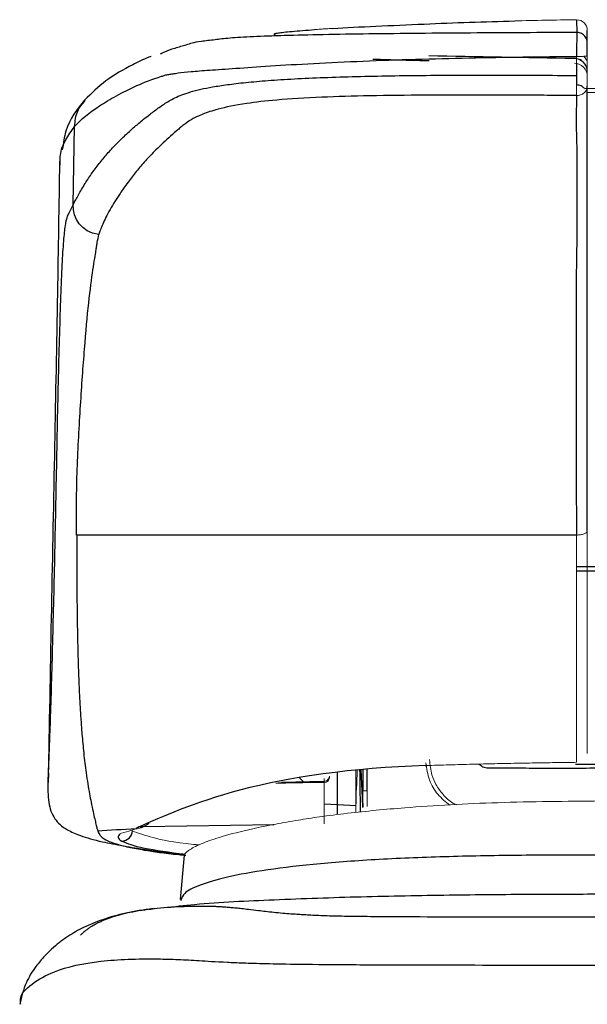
# Model space of a CAD drawing. Header units: millimetres. Extents: x -88 to 626, y -72 to 698.
# Tile 4 of 25: x 32 to 54, y 251 to 289. Entities that reach past the tile are written whole.
import ezdxf

# ---------------------------------------------------------------- set-up
doc = ezdxf.new("R2010")
doc.units = ezdxf.units.MM

msp = doc.modelspace()

# ---------------------------------------------------------------- linework, layer by layer
at = {"color": 8, "linetype": 'Continuous', "lineweight": 25}
for p, q in [((53.147, 286.105), (53.147, 286.914)), ((54.049, 285.824), (53.526, 285.813)), ((54.049, 267.795), (53.135, 267.795)), ((53.135, 267.654), (54.049, 267.654)), ((45.023, 260.099), (45.023, 259.29)), ((45.186, 259.29), (45.186, 260.117)), ((54.049, 260.291), (53.102, 260.291)), ((43.55, 258.791), (44.057, 258.776))]:
    msp.add_line(p, q, dxfattribs=at)
at = {"color": 7, "linetype": 'Continuous', "lineweight": 25}
for p, q in [((53.438, 285.976), (54.049, 285.987)), ((34.01, 281.549), (34.071, 284.531)), ((33.516, 283.064), (33.521, 283.212)), ((33.071, 259.962), (33.065, 259.613)), ((44.058, 258.776), (44.058, 259.993)), ((44.993, 259.29), (44.955, 260.092)), ((41.802, 259.601), (43.552, 259.631)), ((41.927, 259.625), (43.552, 259.654)), ((42.759, 259.64), (42.599, 259.8)), ((44.053, 258.388), (44.057, 258.776)), ((44.057, 258.776), (44.749, 258.728)), ((36.609, 257.9), (36.738, 257.959)), ((36.674, 257.93), (41.647, 258.017)), ((38.232, 256.841), (38.083, 255.165)), ((38.119, 255.161), (38.098, 255.125)), ((36.888, 254.779), (37.104, 254.823))]:
    msp.add_line(p, q, dxfattribs=at)
at = {"color": 144, "linetype": 'Continuous', "lineweight": 18}
for p, q in [((44.749, 258.47), (44.749, 260.069)), ((42.737, 259.591), (43.552, 259.605)), ((43.552, 259.608), (43.552, 259.756))]:
    msp.add_line(p, q, dxfattribs=at)
at = {"color": 144, "linetype": 'Continuous', "lineweight": 18, "flags": 128}
for points in [[(47.405, 260.252), (47.443, 260.204), (47.453, 260.198)], [(45.023, 258.76), (45.023, 258.717), (45.023, 258.674)]]:
    msp.add_lwpolyline(points, dxfattribs=at)
at = {"color": 7, "linetype": 'Continuous', "lineweight": 25, "flags": 128}
for points in [[(44.993, 259.29), (44.993, 259.29), (44.993, 259.29)], [(44.993, 259.29), (45.008, 258.982), (45.022, 258.673)], [(45.022, 258.66), (45.006, 259.013), (44.993, 259.29)]]:
    msp.add_lwpolyline(points, dxfattribs=at)
at = {"color": 144, "linetype": 'Continuous', "lineweight": 18}
for centre, radius, start, end in [((53.149, 288.179), 0.4, 0.059, 90.9957), ((53.049, 286.431), 0.5, 0.0089, 89.0093), ((53.049, 286.608), 0.5, 0.001, 74.3903), ((53.191, 286.912), 0.357, 1.5498, 52.3143), ((43.549, 259.802), 0.2, 270.9981, 359.9982)]:
    msp.add_arc(centre, radius, start, end, dxfattribs=at)
at = {"color": 7, "linetype": 'Continuous', "lineweight": 25}
msp.add_arc((35.862, 257.786), 0.402, 270.1192, 357.9787, dxfattribs=at)
for points in [[(43.876, 288.255), (44.863, 288.314), (46.113, 288.367), (47.349, 288.421)], [(47.349, 288.421), (48.494, 288.472), (49.642, 288.51), (50.789, 288.539)], [(53.142, 288.579), (53.143, 288.495), (53.143, 288.352), (53.146, 288.101)], [(53.146, 288.1), (53.145, 288.02), (53.143, 287.629), (53.144, 287.191)], [(53.549, 287.707), (53.549, 287.953), (53.549, 288.096), (53.549, 288.179)], [(53.057, 287.108), (51.211, 287.14), (49.365, 287.173), (47.522, 287.206)], [(34.993, 280.426), (34.296, 280.511), (34.01, 281.052), (34.01, 281.549)], [(34.947, 257.766), (35.406, 257.8), (35.893, 257.833), (36.408, 257.864)], [(36.557, 257.938), (36.497, 257.913), (36.45, 257.887), (36.408, 257.864)], [(36.408, 257.864), (36.42, 257.865), (36.431, 257.865), (36.441, 257.865)], [(35.798, 257.652), (35.672, 257.565), (35.691, 257.476), (35.863, 257.385)]]:
    msp.add_open_spline(points, degree=3, dxfattribs=at)
at = {"color": 144, "linetype": 'Continuous', "lineweight": 18}
for points in [[(50.789, 288.539), (51.562, 288.558), (52.335, 288.573), (53.108, 288.585)], [(53.108, 288.585), (53.132, 288.584), (53.142, 288.581), (53.142, 288.579)], [(53.144, 286.466), (53.144, 286.708), (53.144, 286.949), (53.144, 287.191)], [(53.549, 286.487), (53.549, 286.725), (53.549, 286.964), (53.549, 287.202)], [(53.143, 285.698), (53.137, 285.895), (53.132, 286.168), (53.144, 286.466)], [(43.749, 259.802), (43.749, 259.839), (43.749, 259.849), (43.749, 259.854)], [(45.023, 259.29), (45.023, 259.113), (45.023, 258.937), (45.023, 258.76)], [(45.186, 258.695), (45.186, 258.893), (45.186, 259.091), (45.186, 259.29)]]:
    msp.add_open_spline(points, degree=3, dxfattribs=at)
at = {"color": 8, "linetype": 'Continuous', "lineweight": 25}
for points, knots in [([(53.146, 288.1), (51.8, 288.094), (49.144, 288.082), (45.876, 288.054), (43.51, 288.017), (41.997, 287.982), (40.808, 287.937), (39.867, 287.883), (39.568, 287.841), (39.411, 287.819)], [0, 0, 0, 0, 0.234912, 0.463834, 0.573346, 0.678021, 0.779972, 0.884547, 1, 1, 1, 1]), ([(45.402, 287.091), (45.655, 287.082), (46.272, 287.059), (47.068, 287.043), (47.537, 287.033)], [0, 0, 0, 0, 0.410052, 1, 1, 1, 1]), ([(34.071, 284.531), (34.089, 284.734), (34.123, 285.106), (34.363, 285.388), (34.471, 285.515)], [0, 0, 0, 0, 0.548715, 1, 1, 1, 1]), ([(33.521, 283.212), (33.522, 283.289), (33.524, 283.581), (33.714, 284.039), (33.951, 284.365), (34.071, 284.531)], [0, 0, 0, 0, 0.148699, 0.569058, 1, 1, 1, 1]), ([(34.01, 281.549), (33.954, 281.441), (33.841, 281.223), (33.726, 281.003), (33.643, 280.218), (33.568, 279.014), (33.488, 276.772), (33.406, 273.308), (33.335, 269.478), (33.254, 265.899), (33.182, 263.204), (33.125, 261.492), (33.102, 260.908), (33.091, 260.619)], [0, 0, 0, 0, 0.110355, 0.220373, 0.276126, 0.331966, 0.443321, 0.554743, 0.667223, 0.778292, 0.889762, 0.945556, 1, 1, 1, 1]), ([(44.899, 260.086), (44.905, 259.677), (44.913, 259.144), (44.918, 258.612), (44.919, 258.488)], [0, 0, 0, 0, 0.767919, 1, 1, 1, 1]), ([(49.44, 260.304), (49.486, 260.267), (49.587, 260.186), (49.718, 260.171), (49.79, 260.163)], [0, 0, 0, 0, 0.452218, 1, 1, 1, 1]), ([(36.744, 257.964), (36.765, 257.973), (36.815, 257.994), (36.868, 258.037), (36.891, 258.072), (36.897, 258.081)], [0, 0, 0, 0, 0.3509, 0.839462, 1, 1, 1, 1]), ([(54.049, 256.851), (53.106, 256.85), (51.222, 256.848), (48.431, 256.804), (45.76, 256.702), (43.344, 256.53), (41.328, 256.297), (39.801, 256.017), (38.777, 255.709), (38.207, 255.424), (38.146, 255.24), (38.119, 255.161)], [0, 0, 0, 0, 0.113969, 0.227932, 0.342914, 0.45791, 0.572676, 0.687598, 0.800926, 0.915062, 1, 1, 1, 1]), ([(34.294, 253.806), (34.321, 253.834), (34.375, 253.89), (34.467, 253.969), (34.566, 254.046), (34.672, 254.119), (34.786, 254.19), (34.907, 254.257), (35.033, 254.319), (35.164, 254.377), (35.3, 254.432), (35.647, 254.556), (36.258, 254.713), (37.046, 254.824), (37.712, 254.879), (38.189, 254.903), (38.6, 254.913), (38.907, 254.917), (39.138, 254.914), (39.316, 254.909), (39.466, 254.902), (39.635, 254.893), (39.815, 254.88), (40.006, 254.865), (40.209, 254.846), (40.435, 254.822), (40.714, 254.79), (41.08, 254.744), (41.504, 254.694), (41.943, 254.652), (42.241, 254.627), (42.466, 254.611), (42.655, 254.599), (42.844, 254.587), (43.108, 254.573), (43.403, 254.56), (43.738, 254.548), (44.107, 254.539), (44.502, 254.532), (45.435, 254.519), (47.086, 254.51), (48.858, 254.506), (50.022, 254.504), (50.642, 254.503), (51.193, 254.502), (51.75, 254.502), (52.302, 254.501), (52.899, 254.501), (53.47, 254.5), (53.862, 254.5), (54.049, 254.5)], [0, 0, 0, 0, 0.019021, 0.038019, 0.057053, 0.076191, 0.095431, 0.114599, 0.133691, 0.152714, 0.171675, 0.190584, 0.291974, 0.392362, 0.443913, 0.493264, 0.531628, 0.561374, 0.582265, 0.594166, 0.608673, 0.624086, 0.640418, 0.657683, 0.675894, 0.695068, 0.718487, 0.752034, 0.795958, 0.816718, 0.832047, 0.84189, 0.846218, 0.854661, 0.863089, 0.871501, 0.878785, 0.885478, 0.891612, 0.897217, 0.924449, 0.948507, 0.956079, 0.962892, 0.968941, 0.974244, 0.981207, 0.987122, 0.993852, 1, 1, 1, 1]), ([(32.026, 251.181), (32.019, 251.22), (31.953, 251.545), (32.433, 251.969), (33.383, 252.532), (35.005, 252.864), (36.693, 252.925), (38.019, 252.887), (38.766, 252.844), (39.529, 252.796), (40.446, 252.756), (41.266, 252.73), (42.539, 252.704), (44.592, 252.687), (46.899, 252.678), (50.063, 252.673), (52.453, 252.673), (54.049, 252.672)], [0, 0, 0, 0, 0.0163927, 0.1394422, 0.2625008, 0.4470966, 0.6317162, 0.6932561, 0.7548113, 0.8163027, 0.83939, 0.8624144, 0.8853618, 0.9083147, 0.9312429, 0.9540981, 1, 1, 1, 1])]:
    msp.add_open_spline(points, degree=3, knots=knots, dxfattribs=at)
at = {"color": 7, "linetype": 'Continuous', "lineweight": 25}
for points, knots in [([(41.903, 287.974), (41.874, 287.973), (41.758, 287.971), (41.706, 287.979), (41.661, 287.993), (41.664, 288.011), (41.664, 288.027), (41.659, 288.042), (41.663, 288.058), (41.808, 288.087), (42.253, 288.139), (42.875, 288.187), (43.18, 288.21)], [0, 0, 0, 0, 0.027784, 0.107285, 0.197029, 0.287066, 0.375816, 0.452966, 0.560902, 0.668383, 0.837173, 1, 1, 1, 1]), ([(53.549, 287.707), (53.549, 287.754), (53.54, 287.804), (53.501, 287.901), (53.47, 287.948), (53.391, 288.025), (53.343, 288.055), (53.244, 288.093), (53.193, 288.101), (53.146, 288.101)], [0, 0, 0, 0, 0.25, 0.25, 0.5, 0.5, 0.75, 0.75, 1, 1, 1, 1]), ([(39.411, 287.819), (39.221, 287.799), (38.616, 287.736), (38.336, 287.626), (37.86, 287.495), (37.521, 287.379), (37.371, 287.299), (37.318, 287.271)], [0, 0, 0, 0, 0.1134722, 0.3610427, 0.6116714, 0.8625564, 1, 1, 1, 1]), ([(53.549, 287.202), (53.549, 287.321), (53.549, 287.439), (53.549, 287.622), (53.549, 287.686), (53.549, 287.707)], [0, 0, 0, 0, 0.5, 0.5, 1, 1, 1, 1]), ([(34.071, 284.531), (34.316, 284.796), (34.625, 285.054), (35.21, 285.44), (35.425, 285.567), (35.897, 285.824), (36.154, 285.954), (36.72, 286.207), (37.025, 286.327), (37.415, 286.449), (37.459, 286.463), (37.548, 286.489), (37.596, 286.497), (37.698, 286.515), (37.752, 286.524), (37.869, 286.543), (37.933, 286.552), (38.14, 286.579), (38.301, 286.597), (38.694, 286.633), (38.926, 286.651), (39.487, 286.69), (39.815, 286.712), (40.579, 286.765), (41.015, 286.795), (42.006, 286.86), (42.56, 286.894), (43.748, 286.957), (44.381, 286.987), (45.68, 287.039), (46.346, 287.063), (47.69, 287.103), (48.369, 287.12), (50.409, 287.163), (51.777, 287.181), (53.144, 287.191)], [0, 0, 0, 0, 0.25, 0.25, 0.375, 0.375, 0.5, 0.5, 0.625, 0.625, 0.640625, 0.640625, 0.65625, 0.65625, 0.671875, 0.671875, 0.6875, 0.6875, 0.71875, 0.71875, 0.75, 0.75, 0.78125, 0.78125, 0.8125, 0.8125, 0.84375, 0.84375, 0.875, 0.875, 0.90625, 0.90625, 0.9375, 0.9375, 1, 1, 1, 1]), ([(36.979, 287.192), (36.947, 287.18), (36.688, 287.082), (36.105, 286.797), (35.234, 286.303), (34.707, 285.783), (34.451, 285.529)], [0, 0, 0, 0, 0.029131, 0.237067, 0.628375, 1, 1, 1, 1]), ([(53.549, 286.614), (53.542, 286.676), (53.532, 286.772), (53.471, 286.887), (53.408, 286.967), (53.329, 287.032), (53.215, 287.095), (53.119, 287.106), (53.057, 287.114)], [0, 0, 0, 0, 0.2397027, 0.3685228, 0.500009, 0.6314938, 0.7603097, 1, 1, 1, 1]), ([(34.01, 281.549), (34.037, 281.6), (34.094, 281.707), (34.191, 281.885), (34.305, 282.087), (34.471, 282.368), (34.698, 282.717), (34.991, 283.111), (35.305, 283.49), (35.639, 283.853), (36.002, 284.211), (36.299, 284.475), (36.531, 284.672), (36.708, 284.819), (36.96, 285.019), (37.22, 285.212), (37.464, 285.378), (37.653, 285.5), (37.874, 285.617), (38.136, 285.73), (38.454, 285.839), (38.835, 285.94), (39.298, 286.034), (39.859, 286.12), (40.558, 286.202), (41.409, 286.277), (42.409, 286.341), (43.541, 286.392), (44.772, 286.43), (46.075, 286.456), (47.427, 286.472), (48.816, 286.48), (50.236, 286.48), (51.682, 286.476), (52.654, 286.469), (53.144, 286.466)], [0, 0, 0, 0, 0.026156, 0.0553978, 0.087733, 0.1231705, 0.1879985, 0.2529024, 0.3131586, 0.373501, 0.4339325, 0.4944539, 0.5104084, 0.5355559, 0.5699115, 0.6134948, 0.6357296, 0.6575343, 0.6789157, 0.699869, 0.7203821, 0.7404337, 0.7585019, 0.7767937, 0.7952992, 0.8140623, 0.8331671, 0.8526843, 0.8726221, 0.8929576, 0.9136663, 0.9347308, 0.9561436, 0.9779006, 1, 1, 1, 1]), ([(53.424, 285.989), (53.41, 286.002), (53.38, 286.033), (53.315, 286.071), (53.234, 286.1), (53.176, 286.104), (53.147, 286.105)], [0, 0, 0, 0, 0.195614, 0.452997, 0.731465, 1, 1, 1, 1]), ([(53.549, 269.167), (53.549, 269.349), (53.549, 269.711), (53.549, 270.254), (53.549, 270.797), (53.549, 271.338), (53.549, 271.879), (53.549, 272.419), (53.549, 272.958), (53.549, 273.492), (53.549, 274.014), (53.549, 274.523), (53.549, 275.013), (53.549, 275.487), (53.549, 275.946), (53.549, 276.388), (53.549, 276.813), (53.549, 277.218), (53.549, 277.603), (53.549, 277.967), (53.549, 278.309), (53.549, 278.63), (53.549, 278.928), (53.549, 279.204), (53.549, 279.455), (53.549, 279.681), (53.549, 279.882), (53.549, 280.058), (53.549, 280.21), (53.549, 280.338), (53.549, 280.443), (53.549, 280.524), (53.549, 280.587), (53.549, 280.64), (53.549, 280.689), (53.549, 280.743), (53.549, 280.797), (53.549, 280.851), (53.549, 280.904), (53.549, 280.957), (53.549, 281.011), (53.549, 281.064), (53.549, 281.117), (53.549, 281.17), (53.549, 281.222), (53.549, 281.275), (53.549, 281.327), (53.549, 281.379), (53.549, 281.431), (53.549, 281.483), (53.549, 281.535), (53.549, 281.587), (53.549, 281.638), (53.549, 281.69), (53.549, 281.741), (53.549, 281.792), (53.549, 281.843), (53.549, 281.893), (53.549, 281.944), (53.549, 281.994), (53.549, 282.045), (53.549, 282.095), (53.549, 282.145), (53.549, 282.195), (53.549, 282.245), (53.549, 282.294), (53.549, 282.344), (53.549, 282.393), (53.549, 282.442), (53.549, 282.491), (53.549, 282.54), (53.549, 282.589), (53.549, 282.638), (53.549, 282.686), (53.549, 282.735), (53.549, 282.783), (53.549, 282.831), (53.549, 282.879), (53.549, 282.927), (53.549, 282.974), (53.549, 283.022), (53.549, 283.069), (53.549, 283.116), (53.549, 283.164), (53.549, 283.211), (53.549, 283.257), (53.549, 283.304), (53.549, 283.351), (53.549, 283.397), (53.549, 283.443), (53.549, 283.49), (53.549, 283.536), (53.549, 283.582), (53.549, 283.627), (53.549, 283.673), (53.549, 283.718), (53.549, 283.764), (53.549, 283.809), (53.549, 283.854), (53.549, 283.899), (53.549, 283.944), (53.549, 283.988), (53.549, 284.033), (53.549, 284.077), (53.549, 284.121), (53.549, 284.165), (53.549, 284.209), (53.549, 284.253), (53.549, 284.297), (53.549, 284.341), (53.549, 284.385), (53.549, 284.428), (53.549, 284.472), (53.549, 284.516), (53.549, 284.559), (53.549, 284.603), (53.549, 284.645), (53.549, 284.687), (53.549, 284.73), (53.549, 284.774), (53.549, 284.821), (53.549, 284.871), (53.549, 284.925), (53.549, 284.984), (53.549, 285.049), (53.549, 285.119), (53.549, 285.195), (53.549, 285.28), (53.549, 285.373), (53.549, 285.475), (53.549, 285.587), (53.549, 285.716), (53.549, 285.867), (53.549, 285.994), (53.549, 286.058)], [0, 0, 0, 0, 0.008832, 0.017648, 0.02645, 0.035237, 0.04401, 0.052767, 0.06151, 0.070224, 0.078894, 0.087512, 0.096083, 0.104633, 0.113179, 0.12174, 0.13031, 0.138842, 0.147343, 0.155823, 0.164291, 0.172755, 0.181225, 0.189708, 0.198134, 0.206468, 0.214724, 0.222913, 0.231044, 0.239128, 0.247174, 0.255191, 0.2632, 0.271203, 0.279195, 0.28717, 0.295131, 0.303077, 0.311009, 0.318927, 0.326831, 0.33472, 0.342596, 0.350457, 0.358305, 0.366138, 0.373957, 0.381762, 0.389553, 0.397329, 0.405092, 0.41284, 0.420574, 0.428294, 0.436, 0.443692, 0.451369, 0.459033, 0.466682, 0.474317, 0.481937, 0.489544, 0.497137, 0.504715, 0.512279, 0.519829, 0.527365, 0.534886, 0.542394, 0.549887, 0.557366, 0.564831, 0.572282, 0.579718, 0.587141, 0.594549, 0.601943, 0.609323, 0.616688, 0.62404, 0.631377, 0.638701, 0.64601, 0.653304, 0.660585, 0.667852, 0.675104, 0.682342, 0.689566, 0.696776, 0.703972, 0.711153, 0.71832, 0.725474, 0.732613, 0.739737, 0.746848, 0.753944, 0.761027, 0.768095, 0.775149, 0.782189, 0.789214, 0.796226, 0.803223, 0.810206, 0.817175, 0.82413, 0.83107, 0.837996, 0.844909, 0.851807, 0.858691, 0.86556, 0.872416, 0.879258, 0.886086, 0.8929, 0.899699, 0.906483, 0.91325, 0.920001, 0.926734, 0.933451, 0.940152, 0.946838, 0.953511, 0.960171, 0.966824, 0.973477, 0.980133, 0.986775, 0.993393, 1, 1, 1, 1]), ([(34.45, 285.528), (34.166, 285.186), (33.757, 284.694), (33.638, 283.89), (33.602, 283.646)], [0, 0, 0, 0, 0.696944, 1, 1, 1, 1]), ([(53.142, 285.701), (53.052, 285.702), (52.85, 285.704), (52.514, 285.706), (52.113, 285.71), (51.647, 285.714), (51.134, 285.717), (50.557, 285.718), (49.896, 285.718), (48.827, 285.719), (47.26, 285.719), (45.325, 285.7), (43.373, 285.645), (41.752, 285.546), (40.407, 285.389), (39.664, 285.232), (39.201, 285.093), (38.941, 284.998), (38.723, 284.903), (38.574, 284.833), (38.475, 284.773), (38.378, 284.709), (38.253, 284.617), (38.121, 284.511), (37.941, 284.36), (37.71, 284.158), (37.433, 283.901), (37.105, 283.589), (36.755, 283.227), (36.408, 282.818), (36.089, 282.403), (35.822, 282.022), (35.596, 281.675), (35.416, 281.375), (35.261, 281.09), (35.14, 280.833), (35.05, 280.616), (35.01, 280.485), (34.993, 280.426)], [0, 0, 0, 0, 0.004147, 0.009258, 0.015387, 0.022533, 0.030643, 0.038944, 0.049063, 0.061072, 0.088222, 0.121577, 0.151993, 0.184925, 0.213603, 0.253393, 0.269577, 0.285635, 0.301533, 0.317237, 0.321093, 0.330736, 0.347944, 0.364811, 0.381332, 0.420224, 0.461168, 0.504027, 0.570718, 0.634993, 0.699103, 0.766244, 0.812519, 0.859083, 0.903211, 0.942048, 0.974285, 1, 1, 1, 1]), ([(53.141, 285.701), (53.136, 285.357), (53.13, 285.177), (53.123, 284.856), (53.123, 284.735), (53.128, 284.428), (53.135, 284.315), (53.145, 283.921), (53.146, 283.662), (53.149, 282.872), (53.148, 282.336), (53.147, 281.52), (53.146, 281.246), (53.147, 280.831), (53.147, 280.693), (53.148, 280.484), (53.148, 280.414), (53.148, 280.309), (53.149, 280.276), (53.149, 280.21), (53.149, 280.176), (53.147, 280.088), (53.146, 280.033), (53.143, 279.894), (53.138, 279.643), (53.133, 279.266), (53.128, 278.799), (53.127, 278.629), (53.124, 278.264), (53.121, 277.68), (53.12, 276.986), (53.12, 276.225), (53.12, 275.96), (53.12, 275.414), (53.121, 275.133), (53.122, 274.555), (53.122, 274.257), (53.123, 273.644), (53.124, 273.329), (53.125, 272.677), (53.126, 272.341), (53.128, 271.674), (53.131, 270.674), (53.132, 269.675), (53.133, 269.009)], [0, 0, 0, 0, 0.03125, 0.03125, 0.0625, 0.0625, 0.125, 0.125, 0.25, 0.25, 0.5, 0.5, 0.625, 0.625, 0.6875, 0.6875, 0.71875, 0.71875, 0.734375, 0.734375, 0.75, 0.75, 0.765625, 0.765625, 0.78125, 0.8125, 0.8125, 0.828125, 0.828125, 0.84375, 0.875, 0.875, 0.890625, 0.890625, 0.90625, 0.90625, 0.921875, 0.921875, 0.9375, 0.9375, 0.953125, 0.953125, 0.96875, 1, 1, 1, 1]), ([(33.498, 283.213), (33.471, 281.532), (33.412, 277.87), (33.305, 272.238), (33.185, 266.24), (33.111, 262.158), (33.074, 260.13)], [0, 0, 0, 0, 0.211867, 0.461579, 0.732469, 1, 1, 1, 1]), ([(34.14, 269.009), (34.137, 269.84), (34.141, 270.677), (34.183, 271.925), (34.202, 272.339), (34.246, 273.15), (34.269, 273.545), (34.343, 274.696), (34.394, 275.415), (34.498, 276.724), (34.551, 277.313), (34.66, 278.323), (34.717, 278.746), (34.816, 279.414), (34.859, 279.658), (34.885, 279.829), (34.889, 279.856), (34.897, 279.911), (34.909, 279.994), (34.922, 280.073), (34.948, 280.23), (34.968, 280.329), (34.993, 280.426)], [0, 0, 0, 0, 0.125, 0.125, 0.1875, 0.1875, 0.25, 0.25, 0.375, 0.375, 0.5, 0.5, 0.625, 0.625, 0.75, 0.75, 0.78125, 0.78125, 0.8125, 0.875, 0.875, 1, 1, 1, 1]), ([(53.133, 269.009), (51.253, 269.009), (49.384, 269.009), (45.772, 269.009), (44.03, 269.009), (40.752, 269.009), (39.217, 269.009), (36.44, 269.009), (35.197, 269.009), (34.149, 269.009)], [0, 0, 0, 0, 0.25, 0.25, 0.5, 0.5, 0.75, 0.75, 1, 1, 1, 1]), ([(34.149, 269.009), (34.149, 268.739), (34.149, 268.203), (34.151, 267.413), (34.157, 266.643), (34.165, 265.895), (34.178, 265.171), (34.194, 264.474), (34.215, 263.805), (34.24, 263.166), (34.271, 262.559), (34.307, 261.986), (34.352, 261.371), (34.417, 260.684), (34.515, 259.898), (34.612, 259.29), (34.705, 258.82), (34.772, 258.498), (34.833, 258.223), (34.881, 258.017), (34.92, 257.864), (34.938, 257.798), (34.947, 257.766)], [0, 0, 0, 0, 0.04976, 0.098669, 0.146718, 0.193899, 0.240185, 0.285567, 0.330038, 0.373585, 0.416211, 0.457912, 0.498662, 0.556424, 0.624056, 0.708965, 0.74912, 0.802866, 0.854757, 0.904887, 0.953288, 1, 1, 1, 1]), ([(33.092, 260.634), (33.069, 260.14), (33.029, 259.273), (33.109, 258.613), (33.303, 258.23), (33.542, 257.967), (33.822, 257.785), (34.324, 257.567), (34.962, 257.375), (35.639, 257.256), (35.916, 257.207)], [0, 0, 0, 0, 0.181978, 0.319544, 0.389308, 0.451936, 0.550887, 0.69162, 0.873958, 1, 1, 1, 1]), ([(33.091, 260.619), (33.091, 260.612), (33.079, 260.287), (33.066, 260.041), (33.072, 259.908), (33.074, 259.865)], [0, 0, 0, 0, 0.0150703, 0.6795093, 1, 1, 1, 1]), ([(47.405, 260.252), (44.6, 260.167), (42.188, 259.799), (38.578, 258.852), (37.31, 258.262), (36.557, 257.938)], [0, 0, 0, 0, 0.5, 0.5, 1, 1, 1, 1]), ([(49.79, 260.163), (49.954, 260.163), (50.29, 260.163), (50.808, 260.161), (51.352, 260.158), (52.076, 260.153), (52.978, 260.151), (53.69, 260.159), (54.049, 260.163)], [0, 0, 0, 0, 0.116088, 0.238163, 0.366321, 0.500111, 0.747811, 1, 1, 1, 1]), ([(34.947, 257.766), (34.968, 257.719), (35.005, 257.638), (35.105, 257.517), (35.297, 257.4), (35.622, 257.277), (36.082, 257.156), (36.825, 257.02), (37.528, 256.913), (38.206, 256.851), (38.299, 256.842)], [0, 0, 0, 0, 0.151666, 0.260125, 0.386109, 0.524612, 0.65358, 0.773874, 0.968883, 1, 1, 1, 1]), ([(36.557, 257.938), (36.584, 257.937), (36.64, 257.933), (36.704, 257.943), (36.737, 257.96), (36.744, 257.964)], [0, 0, 0, 0, 0.4195169, 0.8747514, 1, 1, 1, 1]), ([(35.863, 257.385), (36.077, 257.294), (36.484, 257.123), (37.685, 256.959), (38.254, 256.882)], [0, 0, 0, 0, 0.525923, 1, 1, 1, 1]), ([(36.059, 257.181), (36.187, 257.156), (36.668, 257.062), (37.397, 256.967), (38.069, 256.904), (38.183, 256.893)], [0, 0, 0, 0, 0.231981, 0.869288, 1, 1, 1, 1]), ([(54.049, 255.36), (53.178, 255.359), (51.301, 255.356), (48.235, 255.326), (44.959, 255.267), (41.724, 255.151), (39.187, 255.034), (37.852, 254.884), (37.467, 254.84)], [0, 0, 0, 0, 0.160914, 0.346978, 0.5452, 0.742384, 0.925735, 1, 1, 1, 1]), ([(37.05, 254.817), (36.699, 254.767), (36.026, 254.67), (35.144, 254.414), (34.423, 254.119), (33.905, 253.83), (33.501, 253.543), (33.215, 253.303), (32.905, 252.999), (32.55, 252.573), (32.17, 251.968), (32.053, 251.467), (31.988, 251.189)], [0, 0, 0, 0, 0.169414, 0.324319, 0.465305, 0.587932, 0.655357, 0.71124, 0.757061, 0.816694, 0.898285, 1, 1, 1, 1])]:
    msp.add_open_spline(points, degree=3, knots=knots, dxfattribs=at)
at = {"color": 144, "linetype": 'Continuous', "lineweight": 18}
for points, knots in [([(43.876, 288.255), (43.814, 288.251), (43.69, 288.244), (43.512, 288.233), (43.341, 288.221), (43.234, 288.214), (43.18, 288.21)], [0, 0, 0, 0, 0.251022, 0.501087, 0.750608, 1, 1, 1, 1]), ([(53.144, 287.191), (53.192, 287.191), (53.243, 287.191), (53.342, 287.192), (53.39, 287.193), (53.469, 287.195), (53.5, 287.197), (53.54, 287.199), (53.549, 287.201), (53.549, 287.202)], [0, 0, 0, 0, 0.25, 0.25, 0.5, 0.5, 0.75, 0.75, 1, 1, 1, 1]), ([(53.549, 286.055), (53.549, 286.074), (53.549, 286.097), (53.549, 286.153), (53.549, 286.188), (53.549, 286.269), (53.549, 286.312), (53.549, 286.399), (53.549, 286.443), (53.549, 286.487)], [0, 0, 0, 0, 0.25, 0.25, 0.5, 0.5, 0.75, 0.75, 1, 1, 1, 1]), ([(53.549, 286.055), (53.548, 286.013), (53.539, 285.967), (53.499, 285.879), (53.468, 285.837), (53.389, 285.768), (53.341, 285.741), (53.241, 285.708), (53.19, 285.701), (53.143, 285.701)], [0, 0, 0, 0, 0.25, 0.25, 0.5, 0.5, 0.75, 0.75, 1, 1, 1, 1]), ([(53.133, 269.009), (53.181, 269.008), (53.234, 269.011), (53.336, 269.026), (53.385, 269.038), (53.467, 269.069), (53.499, 269.088), (53.54, 269.128), (53.549, 269.148), (53.549, 269.167)], [0, 0, 0, 0, 0.25, 0.25, 0.5, 0.5, 0.75, 0.75, 1, 1, 1, 1]), ([(53.143, 260.374), (53.143, 260.854), (53.142, 261.424), (53.14, 262.704), (53.14, 263.414), (53.138, 264.917), (53.137, 265.708), (53.135, 267.333), (53.134, 268.167), (53.133, 269.009)], [0, 0, 0, 0, 0.25, 0.25, 0.5, 0.5, 0.75, 0.75, 1, 1, 1, 1]), ([(53.549, 260.715), (53.549, 261.66), (53.549, 262.964), (53.549, 265.906), (53.549, 267.514), (53.549, 269.167)], [0, 0, 0, 0, 0.5, 0.5, 1, 1, 1, 1]), ([(47.405, 260.252), (47.556, 260.256), (47.854, 260.265), (48.301, 260.278), (48.742, 260.29), (49.177, 260.301), (49.606, 260.311), (50.028, 260.321), (50.442, 260.33), (50.85, 260.338), (51.251, 260.346), (51.644, 260.353), (52.03, 260.359), (52.408, 260.365), (52.778, 260.37), (53.023, 260.373), (53.143, 260.374)], [0, 0, 0, 0, 0.081012, 0.160507, 0.238502, 0.315008, 0.390037, 0.463598, 0.535698, 0.606342, 0.675535, 0.743285, 0.8096, 0.874486, 0.93795, 1, 1, 1, 1]), ([(47.411, 260.358), (47.445, 260.136), (47.51, 259.701), (47.844, 259.135), (48.168, 258.872), (48.328, 258.742)], [0, 0, 0, 0, 0.345483, 0.676164, 1, 1, 1, 1]), ([(48.58, 258.755), (48.533, 258.778), (48.336, 258.874), (48.06, 259.136), (47.799, 259.504), (47.606, 259.95), (47.574, 260.279), (47.555, 260.475)], [0, 0, 0, 0, 0.07511, 0.313075, 0.535742, 0.72208, 1, 1, 1, 1]), ([(44.809, 260.076), (44.788, 259.618), (44.764, 259.083), (44.755, 258.548), (44.754, 258.47)], [0, 0, 0, 0, 0.8548867, 1, 1, 1, 1]), ([(42.737, 259.591), (42.675, 259.592), (42.551, 259.593), (42.205, 259.59), (41.91, 259.586), (41.733, 259.583), (41.71, 259.583)], [0, 0, 0, 0, 0.317934, 0.635558, 0.953224, 1, 1, 1, 1]), ([(43.749, 259.854), (43.748, 259.847), (43.748, 259.822), (43.738, 259.783), (43.717, 259.744), (43.684, 259.703), (43.63, 259.664), (43.577, 259.657), (43.552, 259.654)], [0, 0, 0, 0, 0.065544, 0.250912, 0.388122, 0.501597, 0.763177, 1, 1, 1, 1]), ([(43.552, 259.631), (43.552, 259.629), (43.552, 259.626), (43.552, 259.618), (43.552, 259.61), (43.552, 259.605)], [0, 0, 0, 0, 0.285714, 0.5, 1, 1, 1, 1]), ([(43.552, 259.631), (43.552, 259.223), (43.552, 258.406), (43.554, 257.959), (43.552, 258.078), (43.552, 258.092)], [0, 0, 0, 0, 0.4708176, 0.9398079, 1, 1, 1, 1]), ([(45.186, 259.29), (45.172, 259.29), (45.143, 259.29), (45.103, 259.29), (45.07, 259.29), (45.036, 259.29), (45.028, 259.29), (45.023, 259.29)], [0, 0, 0, 0, 0.155169, 0.323025, 0.501198, 0.660777, 1, 1, 1, 1]), ([(54.049, 258.906), (52.74, 258.894), (50.199, 258.872), (47.348, 258.715), (45.498, 258.553), (44.411, 258.437), (43.426, 258.312), (42.515, 258.174), (41.654, 258.024), (40.626, 257.811), (39.67, 257.565), (39.015, 257.341), (38.657, 257.18), (38.462, 257.071), (38.341, 256.984), (38.27, 256.914), (38.232, 256.858), (38.231, 256.826), (38.231, 256.815)], [0, 0, 0, 0, 0.1575913, 0.3061519, 0.3549201, 0.4060664, 0.459613, 0.5034695, 0.5546915, 0.6133198, 0.7115002, 0.795602, 0.8438055, 0.8856745, 0.9211776, 0.9517253, 0.982399, 1, 1, 1, 1]), ([(36.441, 257.865), (36.32, 257.83), (36.248, 257.794), (36.011, 257.723), (35.851, 257.689), (35.798, 257.652)], [0, 0, 0, 0, 0.5, 0.5, 1, 1, 1, 1]), ([(38.798, 257.239), (38.728, 257.245), (37.833, 257.328), (36.955, 257.514), (36.494, 257.686), (36.263, 257.772)], [0, 0, 0, 0, 0.040213, 0.518655, 1, 1, 1, 1]), ([(36.441, 257.865), (36.488, 257.867), (36.564, 257.871), (36.625, 257.913), (36.649, 257.929)], [0, 0, 0, 0, 0.6171683, 1, 1, 1, 1])]:
    msp.add_open_spline(points, degree=3, knots=knots, dxfattribs=at)

doc.saveas('drawing.dxf')
